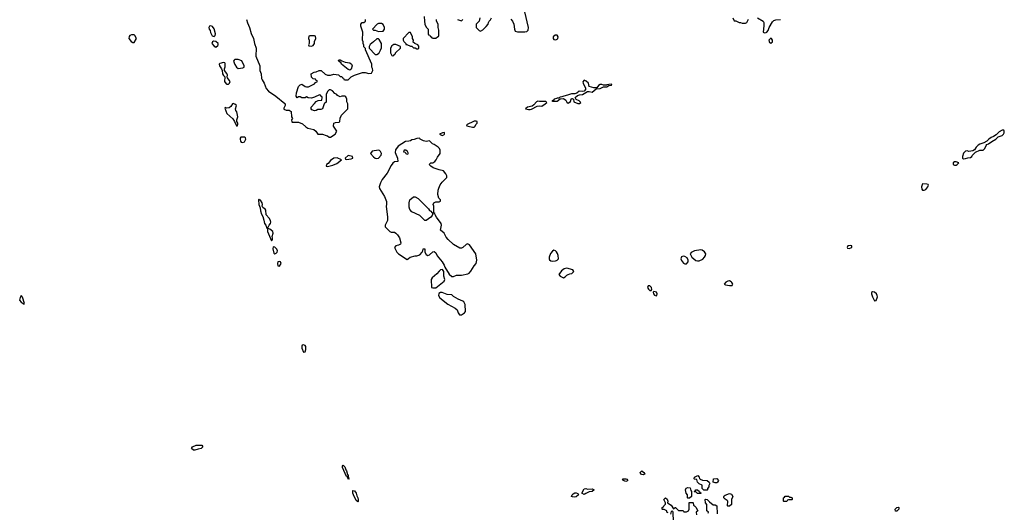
# Model space of a CAD drawing. Header units: inches. Extents: x 2601682 to 2755810, y 449311 to 584050.
# Tile 129 of 256: x 2653273 to 2665615, y 479230 to 485407. Entities that reach past the tile are written whole.
import ezdxf

# ---------------------------------------------------------------- set-up
doc = ezdxf.new("R2010")
doc.units = ezdxf.units.IN
doc.header["$MEASUREMENT"] = 0
for name, color, linetype in [('C6457', 7, 'Continuous'), ('C6458', 7, 'Continuous'), ('C6467', 7, 'Continuous'), ('C6468', 7, 'Continuous')]:
    doc.layers.add(name, color=color, linetype=linetype)

msp = doc.modelspace()

# ---------------------------------------------------------------- linework, layer by layer
at = {"layer": 'C6457', "color": 2, "elevation": 14}
for points in [[(2657390, 479645), (2657385, 479665), (2657377, 479677), (2657370, 479679), (2657318, 479790), (2657321, 479810), (2657330, 479821), (2657350, 479799), (2657361, 479761), (2657370, 479750), (2657383, 479703), (2657392, 479690), (2657395, 479655), (2657402, 479650)], [(2657510, 479358), (2657507, 479367), (2657490, 479379), (2657456, 479450), (2657450, 479470), (2657450, 479502), (2657470, 479500), (2657491, 479471), (2657498, 479438), (2657513, 479410), (2657518, 479390), (2657515, 479365)]]:
    msp.add_lwpolyline(points, close=True, dxfattribs=at)
at = {"layer": 'C6458', "color": 2, "elevation": 18}
for points in [[(2656117, 485410), (2656128, 485368), (2656156, 485310), (2656174, 485234), (2656206, 485170), (2656216, 485110), (2656239, 485050), (2656233, 484950), (2656282, 484830), (2656283, 484770), (2656301, 484730), (2656305, 484670), (2656311, 484651), (2656336, 484610), (2656364, 484544), (2656391, 484511), (2656482, 484450), (2656597, 484357), (2656602, 484350), (2656602, 484330), (2656584, 484296), (2656585, 484285), (2656612, 484272), (2656650, 484271), (2656675, 484255), (2656682, 484190), (2656694, 484170), (2656682, 484150), (2656685, 484125), (2656690, 484122), (2656770, 484122), (2656820, 484100), (2656862, 484062), (2656887, 484047), (2656962, 484030), (2656985, 484010), (2657010, 483972), (2657070, 483972), (2657113, 483953), (2657130, 483952), (2657153, 483933), (2657170, 483932), (2657229, 483971), (2657249, 484010), (2657205, 484070), (2657209, 484110), (2657230, 484118), (2657276, 484124), (2657286, 484130), (2657289, 484171), (2657306, 484210), (2657386, 484290), (2657388, 484350), (2657376, 484376), (2657375, 484410), (2657360, 484440), (2657350, 484448), (2657310, 484448), (2657290, 484438), (2657256, 484456), (2657248, 484468), (2657223, 484483), (2657194, 484514), (2657170, 484528), (2657153, 484527), (2657132, 484508), (2657114, 484470), (2657113, 484373), (2657098, 484362), (2657091, 484350), (2657071, 484290), (2657050, 484281), (2657010, 484282), (2656991, 484269), (2656970, 484264), (2656936, 484276), (2656928, 484290), (2656926, 484310), (2656970, 484354), (2656990, 484382), (2657013, 484393), (2657062, 484398), (2657066, 484430), (2657062, 484442), (2657047, 484447), (2657042, 484462), (2657030, 484466), (2656970, 484435), (2656930, 484422), (2656888, 484428), (2656870, 484438), (2656850, 484428), (2656810, 484428), (2656790, 484438), (2656770, 484438), (2656750, 484428), (2656738, 484450), (2656742, 484490), (2656769, 484570), (2656790, 484592), (2656810, 484598), (2656850, 484571), (2656870, 484565), (2656895, 484565), (2656970, 484602), (2656982, 484618), (2657006, 484630), (2657002, 484642), (2656987, 484647), (2656982, 484662), (2656950, 484666), (2656930, 484686), (2656928, 484730), (2656966, 484750), (2656990, 484752), (2657026, 484770), (2657054, 484770), (2657102, 484722), (2657130, 484711), (2657170, 484711), (2657210, 484722), (2657270, 484714), (2657290, 484694), (2657310, 484694), (2657318, 484678), (2657333, 484673), (2657338, 484658), (2657350, 484654), (2657390, 484654), (2657430, 484692), (2657469, 484711), (2657570, 484745), (2657604, 484744), (2657650, 484732), (2657682, 484738), (2657698, 484770), (2657696, 484796), (2657688, 484810), (2657688, 484850), (2657608, 485030), (2657607, 485047), (2657588, 485068), (2657587, 485087), (2657578, 485110), (2657578, 485130), (2657569, 485150), (2657575, 485250), (2657550, 485326), (2657549, 485350), (2657568, 485370), (2657588, 485372), (2657606, 485390), (2657608, 485410)], [(2658345, 485445), (2658346, 485390), (2658352, 485350), (2658370, 485314), (2658394, 485290), (2658394, 485230), (2658398, 485218), (2658413, 485213), (2658418, 485198), (2658433, 485193), (2658438, 485178), (2658450, 485174), (2658490, 485174), (2658510, 485194), (2658522, 485198), (2658526, 485210), (2658526, 485274), (2658518, 485310), (2658518, 485350), (2658498, 485390), (2658498, 485410)], [(2658762, 485410), (2658810, 485392), (2658828, 485410)], [(2659041, 485430), (2659032, 485390), (2658994, 485350), (2658994, 485310), (2659034, 485270), (2659050, 485262), (2659080, 485280), (2659120, 485320), (2659146, 485350), (2659148, 485370), (2659158, 485390), (2659175, 485405), (2659189, 485431)], [(2659430, 485413), (2659450, 485390), (2659468, 485350), (2659474, 485290), (2659485, 485265), (2659513, 485253), (2659607, 485253), (2659630, 485259), (2659645, 485275), (2659650, 485310), (2659607, 485507)], [(2660000, 485212), (2659987, 485213), (2659959, 485190), (2659961, 485170), (2659970, 485159), (2659990, 485154), (2660000, 485159)], [(2660000, 484418), (2659971, 484410), (2659964, 484396), (2659942, 484390), (2659950, 484386), (2660000, 484386)], [(2660000, 482498), (2659999, 482499), (2659990, 482509), (2659970, 482517), (2659950, 482505), (2659926, 482474), (2659911, 482430), (2659911, 482410), (2659914, 482394), (2659930, 482383), (2659950, 482379), (2659990, 482384), (2660000, 482387)]]:
    msp.add_lwpolyline(points, dxfattribs=at)
at = {"layer": 'C6458', "color": 2}
for points, elevation in [([(2655670, 485329), (2655654, 485326), (2655646, 485310), (2655648, 485290), (2655662, 485270), (2655667, 485247), (2655686, 485206), (2655710, 485197), (2655725, 485210), (2655729, 485230), (2655711, 485291), (2655690, 485322)], 18), ([(2657810, 485358), (2657770, 485358), (2657754, 485350), (2657694, 485290), (2657710, 485274), (2657730, 485274), (2657770, 485258), (2657830, 485262), (2657848, 485290), (2657848, 485310), (2657830, 485346)], 18), ([(2654710, 485218), (2654676, 485216), (2654654, 485210), (2654644, 485196), (2654642, 485170), (2654670, 485132), (2654690, 485122), (2654710, 485122), (2654738, 485170), (2654718, 485210)], 18), ([(2656970, 485206), (2656910, 485206), (2656898, 485202), (2656894, 485170), (2656902, 485150), (2656902, 485110), (2656894, 485090), (2656898, 485078), (2656930, 485074), (2656950, 485082), (2656968, 485110), (2656968, 485132), (2656986, 485170), (2656982, 485202)], 22), ([(2657770, 485168), (2657750, 485168), (2657710, 485128), (2657665, 485095), (2657652, 485070), (2657652, 485050), (2657730, 484972), (2657750, 484972), (2657770, 484982), (2657775, 484985), (2657796, 485024), (2657807, 485053), (2657808, 485110), (2657780, 485160)], 18), ([(2658170, 485246), (2658150, 485246), (2658081, 485170), (2658081, 485150), (2658090, 485132), (2658112, 485110), (2658114, 485094), (2658126, 485094), (2658170, 485074), (2658190, 485074), (2658210, 485054), (2658230, 485054), (2658250, 485042), (2658270, 485042), (2658278, 485050), (2658276, 485076), (2658266, 485090), (2658227, 485107), (2658207, 485127), (2658208, 485150), (2658198, 485170), (2658198, 485190)], 18), ([(2655704, 485136), (2655692, 485130), (2655682, 485110), (2655710, 485075), (2655730, 485063), (2655758, 485082), (2655762, 485090), (2655760, 485110), (2655730, 485134)], 18), ([(2657990, 485095), (2657965, 485095), (2657940, 485080), (2657922, 485050), (2657922, 484990), (2657938, 484958), (2657950, 484954), (2657962, 484958), (2657966, 484970), (2657982, 484978), (2657986, 484990), (2658046, 485050), (2658046, 485070)], 18), ([(2656010, 484909), (2655972, 484908), (2655960, 484900), (2655953, 484887), (2655970, 484845), (2655990, 484811), (2656010, 484796), (2656070, 484802), (2656086, 484810), (2656088, 484830), (2656058, 484890)], 18), ([(2655830, 484869), (2655784, 484856), (2655772, 484850), (2655777, 484830), (2655804, 484790), (2655812, 484770), (2655817, 484730), (2655828, 484708), (2655846, 484690), (2655839, 484630), (2655861, 484601), (2655870, 484597), (2655890, 484600), (2655903, 484610), (2655910, 484630), (2655901, 484650), (2655877, 484677), (2655873, 484690), (2655877, 484710), (2655871, 484731), (2655839, 484770), (2655839, 484790), (2655850, 484814), (2655850, 484858), (2655845, 484865)], 18), ([(2657410, 484775), (2657390, 484782), (2657309, 484850), (2657302, 484862), (2657269, 484890), (2657270, 484894), (2657278, 484902), (2657290, 484905), (2657311, 484891), (2657354, 484874), (2657410, 484865), (2657431, 484851), (2657441, 484830), (2657430, 484788)], 18), ([(2655950, 484354), (2655942, 484350), (2655922, 484318), (2655898, 484302), (2655870, 484298), (2655850, 484306), (2655844, 484296), (2655871, 484231), (2655943, 484163), (2655966, 484130), (2655990, 484074), (2656002, 484078), (2656007, 484093), (2656008, 484110), (2655995, 484130), (2655995, 484150), (2656008, 484190), (2655997, 484250), (2655984, 484270), (2655979, 484290), (2655989, 484330), (2655970, 484349)], 18), ([(2659770, 484385), (2659750, 484375), (2659719, 484341), (2659696, 484324), (2659638, 484310), (2659612, 484290), (2659650, 484279), (2659670, 484279), (2659690, 484286), (2659759, 484321), (2659786, 484326), (2659817, 484323), (2659862, 484350), (2659882, 484370), (2659870, 484382), (2659790, 484381)], 18), ([(2658994, 484134), (2658970, 484133), (2658874, 484090), (2658878, 484078), (2658894, 484070), (2658950, 484058), (2658970, 484061), (2658982, 484070), (2658989, 484091), (2659008, 484110), (2659006, 484130)], 18), ([(2656094, 483934), (2656046, 483934), (2656038, 483922), (2656036, 483910), (2656043, 483883), (2656051, 483871), (2656070, 483865), (2656090, 483876), (2656109, 483910), (2656105, 483925)], 18), ([(2658280, 483920), (2658250, 483918), (2658217, 483903), (2658190, 483902), (2658172, 483890), (2658150, 483884), (2658110, 483881), (2658019, 483821), (2657983, 483777), (2657980, 483740), (2658011, 483670), (2658012, 483630), (2657970, 483626), (2657952, 483608), (2657930, 483578), (2657879, 483481), (2657817, 483403), (2657798, 483362), (2657781, 483310), (2657783, 483290), (2657847, 483190), (2657871, 483129), (2657871, 483090), (2657866, 483070), (2657882, 482930), (2657882, 482890), (2657854, 482830), (2657854, 482810), (2657914, 482750), (2657930, 482742), (2657970, 482741), (2657990, 482731), (2658010, 482710), (2658035, 482670), (2658051, 482610), (2658046, 482594), (2658022, 482578), (2657987, 482573), (2657971, 482550), (2658001, 482490), (2658021, 482470), (2658130, 482402), (2658148, 482412), (2658169, 482431), (2658230, 482445), (2658250, 482445), (2658290, 482458), (2658318, 482490), (2658328, 482510), (2658330, 482534), (2658350, 482534), (2658351, 482490), (2658370, 482462), (2658390, 482451), (2658410, 482458), (2658450, 482498), (2658470, 482502), (2658490, 482482), (2658508, 482448), (2658571, 482370), (2658595, 482330), (2658603, 482303), (2658656, 482216), (2658690, 482186), (2658710, 482186), (2658750, 482205), (2658810, 482205), (2658890, 482221), (2658908, 482230), (2658930, 482252), (2658970, 482322), (2658995, 482350), (2659004, 482390), (2658992, 482472), (2658910, 482582), (2658885, 482595), (2658870, 482589), (2658830, 482549), (2658810, 482543), (2658790, 482543), (2658710, 482590), (2658645, 482650), (2658621, 482681), (2658592, 482732), (2658549, 482769), (2658562, 482830), (2658558, 482850), (2658498, 482930), (2658480, 482960), (2658476, 482976), (2658466, 482986), (2658466, 483070), (2658458, 483090), (2658466, 483110), (2658490, 483122), (2658530, 483122), (2658546, 483130), (2658546, 483150), (2658529, 483169), (2658515, 483215), (2658519, 483270), (2658526, 483294), (2658545, 483335), (2658568, 483370), (2658626, 483430), (2658626, 483450), (2658616, 483476), (2658586, 483510), (2658530, 483524), (2658458, 483550), (2658428, 483570), (2658408, 483590), (2658426, 483610), (2658450, 483611), (2658478, 483630), (2658495, 483650), (2658510, 483682), (2658542, 483730), (2658542, 483770), (2658535, 483790), (2658518, 483810), (2658470, 483842), (2658448, 483850), (2658410, 483886), (2658370, 483881), (2658334, 483886), (2658295, 483910), (2658290, 483918)], 18), ([(2658593, 483993), (2658574, 483990), (2658534, 483970), (2658570, 483954), (2658590, 483962), (2658598, 483970), (2658598, 483990)], 18), ([(2657254, 483674), (2657210, 483669), (2657170, 483643), (2657138, 483602), (2657121, 483590), (2657114, 483570), (2657130, 483567), (2657197, 483583), (2657250, 483605), (2657306, 483650)], 18), ([(2657390, 483702), (2657354, 483670), (2657358, 483658), (2657370, 483654), (2657430, 483664), (2657448, 483670), (2657446, 483690)], 18), ([(2657769, 483769), (2657690, 483758), (2657672, 483730), (2657708, 483688), (2657730, 483671), (2657750, 483665), (2657770, 483671), (2657804, 483710), (2657809, 483730), (2657796, 483756), (2657785, 483765)], 18), ([(2658113, 483773), (2658094, 483770), (2658086, 483750), (2658104, 483744), (2658114, 483730), (2658130, 483722), (2658146, 483730), (2658135, 483755)], 22), ([(2658450, 482974), (2658454, 482974), (2658442, 482950), (2658425, 482930), (2658370, 482889), (2658350, 482888), (2658288, 482950), (2658190, 482998), (2658165, 483025), (2658156, 483056), (2658154, 483110), (2658164, 483150), (2658210, 483185), (2658230, 483185), (2658270, 483165), (2658397, 483037), (2658410, 483014), (2658425, 483005)], 18), ([(2656270, 483158), (2656265, 483150), (2656271, 483090), (2656286, 483046), (2656291, 483010), (2656304, 482970), (2656321, 482941), (2656335, 482895), (2656341, 482850), (2656358, 482830), (2656370, 482794), (2656382, 482798), (2656399, 482830), (2656417, 482850), (2656423, 482870), (2656418, 482890), (2656400, 482920), (2656362, 482962), (2656357, 483017), (2656349, 483030), (2656322, 483050), (2656314, 483070), (2656317, 483090), (2656314, 483110), (2656290, 483142), (2656283, 483143)], 18), ([(2656390, 482788), (2656378, 482782), (2656381, 482750), (2656430, 482632), (2656439, 482641), (2656443, 482657), (2656444, 482670), (2656437, 482690), (2656449, 482730), (2656445, 482750), (2656410, 482779)], 18), ([(2656450, 482558), (2656447, 482533), (2656461, 482481), (2656470, 482471), (2656490, 482481), (2656499, 482490), (2656505, 482510), (2656497, 482530), (2656470, 482555)], 18), ([(2656525, 482375), (2656511, 482369), (2656504, 482350), (2656510, 482322), (2656530, 482316), (2656549, 482350), (2656542, 482370)], 18), ([(2658574, 482274), (2658550, 482269), (2658530, 482254), (2658501, 482219), (2658442, 482170), (2658431, 482150), (2658434, 482050), (2658450, 482045), (2658490, 482045), (2658595, 482130), (2658602, 482150), (2658589, 482190), (2658588, 482248)], 18), ([(2653290, 481948), (2653278, 481922), (2653273, 481890), (2653290, 481863), (2653330, 481842), (2653335, 481850), (2653310, 481928)], 18), ([(2658570, 481986), (2658550, 481985), (2658527, 481973), (2658523, 481950), (2658540, 481920), (2658640, 481840), (2658730, 481790), (2658755, 481770), (2658770, 481732), (2658787, 481707), (2658810, 481706), (2658849, 481730), (2658861, 481750), (2658857, 481837), (2658842, 481870), (2658830, 481879), (2658770, 481902), (2658710, 481938), (2658690, 481958), (2658630, 481961)], 18), ([(2656830, 481330), (2656815, 481325), (2656810, 481315), (2656812, 481290), (2656830, 481236), (2656850, 481241), (2656861, 481270), (2656859, 481310), (2656850, 481320)], 18), ([(2655470, 480010), (2655450, 480010), (2655429, 480030), (2655439, 480050), (2655485, 480070), (2655510, 480074), (2655555, 480070), (2655567, 480050), (2655550, 480030), (2655510, 480023)], 14)]:
    msp.add_lwpolyline(points, close=True, dxfattribs=dict(at, elevation=elevation))
at = {"layer": 'C6467', "color": 2, "elevation": 14}
for points in [[(2661090, 479699), (2661070, 479704), (2661058, 479710), (2661049, 479731), (2661070, 479751), (2661098, 479730), (2661110, 479708)], [(2660870, 479617), (2660838, 479630), (2660838, 479638), (2660828, 479650), (2660871, 479651), (2660885, 479645), (2660896, 479630), (2660890, 479624)], [(2661890, 479508), (2661849, 479509), (2661827, 479527), (2661826, 479570), (2661790, 479588), (2661769, 479609), (2661762, 479642), (2661730, 479646), (2661726, 479650), (2661730, 479672), (2661772, 479692), (2661792, 479672), (2661793, 479653), (2661804, 479644), (2661833, 479633), (2661890, 479631), (2661914, 479610), (2661922, 479590), (2661913, 479567), (2661912, 479550), (2661894, 479530), (2661894, 479510)], [(2661990, 479598), (2661967, 479607), (2661969, 479651), (2662010, 479652), (2662031, 479631), (2662022, 479610), (2662010, 479598)], [(2660390, 479521), (2660450, 479523), (2660474, 479510), (2660450, 479493), (2660410, 479488), (2660370, 479464), (2660350, 479454), (2660321, 479470), (2660350, 479525), (2660370, 479527)], [(2661650, 479406), (2661646, 479410), (2661646, 479450), (2661628, 479470), (2661618, 479510), (2661628, 479532), (2661650, 479542), (2661678, 479538), (2661684, 479504), (2661694, 479490), (2661694, 479430), (2661670, 479406)], [(2661770, 479466), (2661750, 479486), (2661730, 479486), (2661726, 479490), (2661742, 479498), (2661748, 479512), (2661771, 479511), (2661793, 479493), (2661798, 479478), (2661810, 479474), (2661810, 479466)], [(2660230, 479419), (2660203, 479423), (2660189, 479430), (2660197, 479450), (2660210, 479462), (2660230, 479473), (2660250, 479475), (2660268, 479468), (2660278, 479450), (2660250, 479424)], [(2662150, 479306), (2662146, 479310), (2662148, 479370), (2662140, 479380), (2662115, 479395), (2662098, 479410), (2662098, 479430), (2662103, 479437), (2662115, 479445), (2662170, 479465), (2662196, 479456), (2662212, 479430), (2662194, 479390), (2662194, 479330), (2662170, 479308)], [(2662850, 479366), (2662846, 479370), (2662846, 479410), (2662862, 479418), (2662870, 479434), (2662910, 479432), (2662922, 479422), (2662940, 479420), (2662954, 479410), (2662954, 479390), (2662950, 479386), (2662910, 479386), (2662898, 479382), (2662890, 479366)], [(2664250, 479246), (2664248, 479270), (2664266, 479290), (2664290, 479294), (2664294, 479290), (2664292, 479268), (2664270, 479246)]]:
    msp.add_lwpolyline(points, close=True, dxfattribs=at)
for points in [[(2661402, 479222), (2661386, 479230), (2661386, 479250), (2661350, 479266), (2661330, 479266), (2661326, 479270), (2661326, 479290), (2661342, 479298), (2661346, 479310), (2661367, 479333), (2661368, 479350), (2661348, 479390), (2661350, 479394), (2661370, 479412), (2661390, 479394), (2661398, 479370), (2661394, 479350), (2661439, 479319), (2661470, 479274), (2661488, 479292), (2661492, 479292), (2661533, 479253), (2661590, 479252), (2661598, 479238), (2661610, 479234), (2661630, 479234), (2661658, 479250), (2661666, 479270), (2661667, 479353), (2661710, 479354), (2661714, 479350), (2661718, 479318), (2661733, 479313), (2661750, 479294), (2661774, 479250), (2661754, 479230), (2661758, 479198)], [(2661902, 479218), (2661906, 479230), (2661888, 479250), (2661886, 479330), (2661868, 479348), (2661866, 479390), (2661870, 479394), (2661890, 479392), (2661920, 479360), (2661964, 479324), (2661990, 479322), (2662012, 479312), (2662014, 479210)], [(2661468, 479110), (2661466, 479230), (2661462, 479242), (2661450, 479246), (2661438, 479242), (2661433, 479207)]]:
    msp.add_lwpolyline(points, dxfattribs=at)
at = {"layer": 'C6468', "color": 2, "elevation": 18}
for points in [[(2662214, 485430), (2662230, 485394), (2662250, 485394), (2662290, 485372), (2662310, 485372), (2662330, 485362), (2662370, 485362), (2662388, 485372), (2662410, 485412)], [(2662522, 485430), (2662591, 485390), (2662599, 485370), (2662602, 485330), (2662591, 485250), (2662610, 485243), (2662630, 485246), (2662639, 485250), (2662657, 485270), (2662669, 485311), (2662710, 485382), (2662725, 485395), (2662750, 485405), (2662809, 485411)], [(2660000, 485159), (2660010, 485164), (2660017, 485170), (2660024, 485190), (2660011, 485211), (2660000, 485212)], [(2660000, 484386), (2660010, 484386), (2660047, 484413), (2660090, 484419), (2660118, 484398), (2660130, 484372), (2660150, 484362), (2660178, 484382), (2660184, 484410), (2660190, 484418), (2660198, 484418), (2660214, 484410), (2660218, 484378), (2660270, 484354), (2660290, 484354), (2660306, 484370), (2660286, 484390), (2660247, 484407), (2660238, 484430), (2660265, 484455), (2660290, 484466), (2660326, 484470), (2660390, 484506), (2660410, 484507), (2660450, 484498), (2660500, 484540), (2660550, 484543), (2660590, 484565), (2660633, 484567), (2660660, 484580), (2660690, 484585), (2660695, 484595), (2660690, 484598), (2660656, 484596), (2660634, 484590), (2660634, 484586), (2660590, 484586), (2660570, 484594), (2660550, 484594), (2660530, 484582), (2660506, 484554), (2660470, 484553), (2660410, 484568), (2660409, 484590), (2660402, 484610), (2660376, 484636), (2660350, 484648), (2660332, 484628), (2660335, 484610), (2660364, 484550), (2660366, 484530), (2660348, 484512), (2660332, 484508), (2660288, 484512), (2660255, 484485), (2660230, 484479), (2660190, 484478), (2660140, 484460), (2660092, 484450), (2660070, 484439), (2660050, 484436), (2660038, 484430), (2660037, 484423), (2660010, 484421), (2660000, 484418)], [(2660000, 482387), (2660010, 482391), (2660026, 482410), (2660025, 482450), (2660016, 482476), (2660000, 482498)]]:
    msp.add_lwpolyline(points, dxfattribs=at)
for points in [[(2662690, 485174), (2662662, 485150), (2662670, 485122), (2662690, 485112), (2662708, 485130), (2662709, 485150), (2662698, 485170)], [(2665590, 484023), (2665550, 484001), (2665515, 483965), (2665479, 483941), (2665452, 483930), (2665422, 483910), (2665396, 483884), (2665359, 483861), (2665310, 483846), (2665286, 483834), (2665263, 483810), (2665243, 483777), (2665219, 483761), (2665170, 483755), (2665150, 483762), (2665130, 483758), (2665105, 483735), (2665091, 483690), (2665091, 483671), (2665103, 483663), (2665130, 483667), (2665156, 483676), (2665190, 483678), (2665208, 483690), (2665214, 483706), (2665255, 483745), (2665309, 483771), (2665350, 483773), (2665360, 483780), (2665372, 483790), (2665389, 483831), (2665398, 483842), (2665418, 483850), (2665459, 483881), (2665508, 483910), (2665540, 483940), (2665590, 483955), (2665605, 483970), (2665613, 483987), (2665615, 484010), (2665610, 484022)], [(2665010, 483626), (2664990, 483626), (2664974, 483610), (2664974, 483590), (2664990, 483582), (2665010, 483582), (2665026, 483590), (2665046, 483610)], [(2664590, 483349), (2664578, 483310), (2664582, 483282), (2664591, 483271), (2664610, 483271), (2664630, 483278), (2664658, 483310), (2664664, 483330), (2664659, 483339), (2664643, 483343)], [(2663690, 482575), (2663654, 482570), (2663645, 482550), (2663650, 482542), (2663670, 482538), (2663690, 482545), (2663706, 482550), (2663706, 482570)], [(2661590, 482443), (2661570, 482435), (2661561, 482410), (2661568, 482388), (2661594, 482354), (2661610, 482346), (2661630, 482347), (2661653, 482370), (2661652, 482392), (2661640, 482420), (2661610, 482439)], [(2661810, 482522), (2661730, 482508), (2661690, 482488), (2661678, 482470), (2661698, 482430), (2661747, 482387), (2661770, 482382), (2661790, 482384), (2661835, 482405), (2661857, 482430), (2661869, 482450), (2661874, 482470), (2661857, 482497), (2661830, 482515)], [(2660130, 482293), (2660097, 482283), (2660063, 482257), (2660032, 482210), (2660050, 482192), (2660090, 482172), (2660110, 482182), (2660130, 482202), (2660148, 482212), (2660170, 482222), (2660195, 482225), (2660218, 482250), (2660208, 482270)], [(2661170, 482069), (2661150, 482069), (2661144, 482050), (2661154, 482030), (2661170, 482011), (2661190, 482012), (2661197, 482023), (2661191, 482051)], [(2662170, 482132), (2662150, 482129), (2662124, 482116), (2662102, 482090), (2662121, 482081), (2662170, 482073), (2662204, 482076), (2662210, 482082), (2662214, 482090), (2662200, 482110), (2662190, 482121)], [(2661222, 481998), (2661212, 481990), (2661219, 481970), (2661230, 481951), (2661250, 481945), (2661259, 481950), (2661264, 481970), (2661254, 481990)], [(2663965, 481995), (2663952, 481988), (2663951, 481970), (2663961, 481930), (2663990, 481882), (2664010, 481885), (2664026, 481930), (2664023, 481950), (2664013, 481970), (2663990, 481989)]]:
    msp.add_lwpolyline(points, close=True, dxfattribs=at)

doc.saveas('drawing.dxf')
